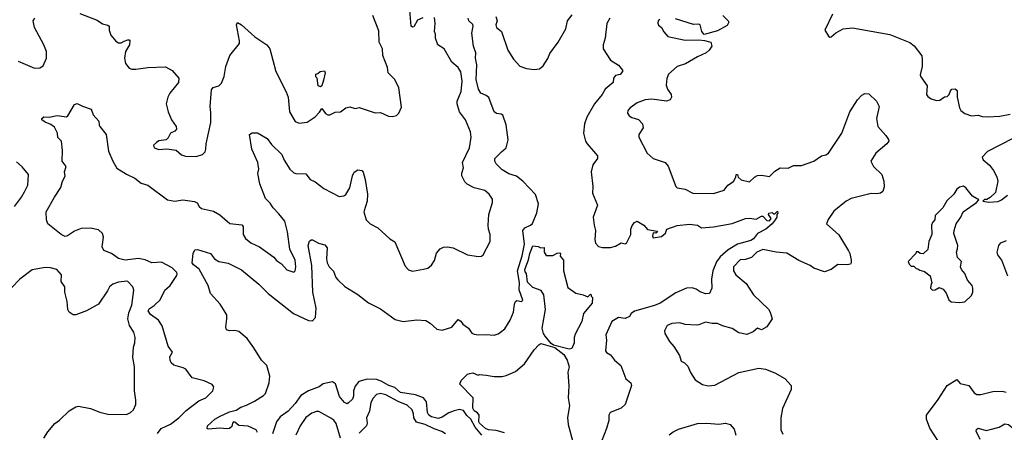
# Model space of a CAD drawing. Extents: x 1843161 to 1959474, y 907081 to 1016326.
# Tile 73 of 256: x 1870565 to 1877931, y 928376 to 931464. Entities that reach past the tile are written whole.
import ezdxf

# ---------------------------------------------------------------- set-up
doc = ezdxf.new("R2010")
doc.units = 0

msp = doc.modelspace()

# ---------------------------------------------------------------- linework, layer by layer
at = {"layer": '0CON20XD'}
for points in [[(1873581.3, 931478.7), (1873540.4, 931459.6), (1873515, 931411.4), (1873505, 931407.1), (1873495, 931416), (1873482.9, 931535)], [(1870553.3, 931153.3), (1870675, 931101.1), (1870715, 931103.6), (1870741.5, 931118.5), (1870766.9, 931175), (1870765.3, 931225.3), (1870746.4, 931276.4), (1870675.4, 931405), (1870667.3, 931455), (1870677.8, 931475)], [(1871807.7, 928847.7), (1871788.8, 928858.8), (1871718.3, 928878.3), (1871698.8, 928895), (1871690, 928915), (1871688.3, 928941.7), (1871707.5, 928975), (1871675, 929020), (1871631.7, 929171.7), (1871604, 929215), (1871545, 929257.1), (1871526.9, 929285), (1871535, 929300), (1871572, 929325), (1871615, 929368), (1871651.4, 929438.6), (1871690.6, 929475), (1871739.7, 929550.3), (1871742.5, 929565), (1871737.5, 929575), (1871705, 929606.9), (1871625, 929648.8), (1871555, 929644.1), (1871505, 929665.4), (1871455, 929676.1), (1871354.5, 929664.5), (1871305, 929675.6), (1871253, 929713), (1871195, 929736.2), (1871181.1, 929765), (1871193.3, 929835), (1871185, 929864), (1871155, 929890.5), (1871095.8, 929904.2), (1871025, 929900.8), (1870975, 929880), (1870922.5, 929845), (1870905, 929842), (1870875, 929856), (1870775.7, 929935.7), (1870765.6, 929965), (1870762.5, 930025), (1870825, 930136.7), (1870872.5, 930207.5), (1870886.2, 930255), (1870906.4, 930293.6), (1870901.2, 930325), (1870913.3, 930365), (1870883.8, 930405), (1870885.8, 930485), (1870878.8, 930555), (1870851.4, 930581.4), (1870847.1, 930615), (1870825, 930658.8), (1870799.3, 930679.3), (1870755, 930696), (1870731.2, 930715), (1870730, 930725), (1870745, 930736), (1870785, 930734), (1870845, 930745.7), (1870915, 930736.2), (1870926.2, 930745), (1870975, 930830), (1870995, 930836), (1871035, 930815.7), (1871098.8, 930795), (1871115, 930752.5), (1871157.5, 930705), (1871158.8, 930675), (1871165, 930663.3), (1871211.2, 930605), (1871229.5, 930479.5), (1871261.2, 930405), (1871293.2, 930353.2), (1871365, 930306.9), (1871427, 930277), (1871475, 930240.8), (1871525, 930225.8), (1871670, 930115), (1871725, 930106.5), (1871785, 930114.6), (1871872.5, 930102.5), (1871892.2, 930092.2), (1871908.9, 930065), (1871925, 930051.5), (1872015, 930030.6), (1872063.6, 930003.6), (1872137.3, 929937.3), (1872227.3, 929927.3), (1872236.7, 929915), (1872236.7, 929855), (1872255.3, 929825.3), (1872295, 929794.5), (1872360, 929765), (1872465.8, 929685.8), (1872487.5, 929662.5), (1872525, 929636.2), (1872565, 929591.2), (1872615, 929573.8), (1872626.2, 929585), (1872632, 929615), (1872625.6, 929664.4), (1872586.4, 929746.4), (1872568.1, 929875), (1872548.5, 929955), (1872505, 930011.5), (1872461.2, 930055), (1872440.2, 930090.2), (1872405.3, 930125.3), (1872360.9, 930235), (1872347, 930313), (1872353.3, 930345), (1872346.5, 930395), (1872302.2, 930495), (1872283.8, 930605), (1872303.6, 930616.4), (1872345, 930616.2), (1872415.8, 930575), (1872448.6, 930528.6), (1872526, 930456), (1872542.7, 930412.7), (1872585.5, 930345), (1872615, 930318.5), (1872631.5, 930311.5), (1872705, 930310), (1872738.9, 930268.9), (1872775, 930250), (1872839.5, 930199.5), (1872955, 930141.2), (1872990, 930145), (1873006.2, 930155), (1873035, 930206.7), (1873056, 930295), (1873068.3, 930321.7), (1873095, 930340), (1873125, 930335.8), (1873135, 930322.5), (1873148.7, 930268.7), (1873167.6, 930157.6), (1873165.6, 930105), (1873140, 930025), (1873156.2, 929965), (1873187.5, 929935), (1873245, 929906.7), (1873335, 929823.3), (1873371.7, 929801.7), (1873449.3, 929619.3), (1873475, 929592.5), (1873505, 929582.5), (1873587, 929597), (1873617.5, 929605), (1873645, 929627.5), (1873667.3, 929662.7), (1873683.4, 929716.6), (1873712.1, 929747.9), (1873735, 929762), (1873765, 929764.2), (1873807, 929757), (1873915, 929704), (1873998.8, 929691.2), (1874020, 929695), (1874032.5, 929705), (1874085.8, 929805), (1874085.6, 929855), (1874071.9, 929895), (1874069.2, 929925), (1874074.2, 930005.8), (1874102, 930095), (1874101.7, 930121.7), (1874078.3, 930158.3), (1874045, 930186.2), (1873965, 930205.8), (1873912.8, 930232.8), (1873895, 930250), (1873873.8, 930295), (1873873.9, 930316.1), (1873886.7, 930355), (1873878.8, 930395), (1873929.4, 930505), (1873942.2, 930585), (1873936.7, 930625), (1873900, 930715), (1873855.5, 930775), (1873838.5, 930835), (1873838.5, 930855), (1873867, 930927), (1873876.4, 931003.7), (1873865, 931072.5), (1873845.2, 931105.2), (1873797.7, 931145), (1873739.6, 931245), (1873693.5, 931275), (1873675.5, 931325), (1873677.1, 931355), (1873667.8, 931375), (1873673.6, 931435), (1873669.4, 931479.4)], [(1871015, 931510), (1871145, 931460.5), (1871185, 931433.5), (1871225, 931424), (1871234.2, 931414.2), (1871234.3, 931385), (1871247.3, 931347.3), (1871285, 931303.3), (1871305, 931290), (1871325, 931291.2), (1871347, 931303), (1871375, 931313.3), (1871385, 931312.5), (1871390, 931305), (1871386, 931275), (1871358, 931225), (1871349.2, 931175), (1871358, 931135), (1871385, 931100.8), (1871405, 931092.9), (1871433, 931093), (1871523.2, 931106.8), (1871655, 931112), (1871705, 931083.8), (1871755.8, 931025), (1871752.5, 930995), (1871689.2, 930915), (1871672.5, 930885), (1871662, 930835), (1871676.2, 930775), (1871702, 930715), (1871736, 930665), (1871738.8, 930645), (1871725, 930630), (1871692.5, 930615), (1871675, 930580), (1871660, 930565), (1871605, 930556.7), (1871587.5, 930545), (1871567.5, 930525), (1871572.5, 930505), (1871605, 930493.3), (1871665, 930496.7), (1871735, 930487.5), (1871775, 930452.5), (1871805, 930443.3), (1871885, 930440), (1871934.1, 930455.9), (1871953.3, 930475), (1871958.8, 930495), (1871961.2, 930535), (1871994.2, 930695), (1871995, 930770), (1871991.2, 930815), (1872000.3, 930939.7), (1872012.4, 930957.6), (1872055, 930968.6), (1872075, 930988), (1872095, 931038.8), (1872107.7, 931112.3), (1872136.9, 931195), (1872209.2, 931285), (1872210, 931305), (1872186.2, 931425), (1872195, 931442.5), (1872225, 931426.2), (1872324.5, 931334.5), (1872414, 931275), (1872437.5, 931245), (1872481.2, 931075), (1872558.8, 930925), (1872573.8, 930885), (1872582.9, 930775), (1872625, 930701.2), (1872655, 930690), (1872715, 930696.7), (1872775, 930736), (1872808.6, 930771.4), (1872825, 930800), (1872852.1, 930762.1), (1872871.2, 930751.2), (1872885, 930751.2), (1872925, 930771.2), (1872965, 930774.3), (1873005.8, 930804.2), (1873035, 930812), (1873075, 930800), (1873105, 930806.2), (1873225, 930767.5), (1873265, 930770), (1873325, 930742.5), (1873355, 930740), (1873385, 930747.5), (1873402.5, 930765), (1873420.7, 930809.3), (1873401.4, 930955), (1873372, 931015), (1873322, 931065), (1873315.8, 931105), (1873282.5, 931195), (1873279.2, 931245), (1873254.2, 931295), (1873251.7, 931381.7), (1873207.5, 931495)], [(1874170.8, 930475), (1874205, 930506), (1874219.5, 930565), (1874205, 930677.5), (1874179.3, 930749.3), (1874166.8, 930756.8), (1874131.6, 930761.6), (1874115, 930773.1), (1874075, 930881.4), (1874055, 930897.5), (1874015, 930914), (1873996.7, 930945), (1873980.4, 931015), (1873984.7, 931125), (1873976, 931175), (1873978.2, 931215), (1873960, 931265), (1873946.7, 931363.3), (1873958.9, 931415), (1873955, 931427.5), (1873925.7, 931455), (1873919.4, 931475)], [(1874127.1, 931487.1), (1874136.8, 931455), (1874128.1, 931425), (1874131.5, 931405), (1874169.6, 931375), (1874216, 931236), (1874258.8, 931168.8), (1874306, 931116), (1874357.8, 931097.8), (1874415, 931091.1), (1874453, 931097), (1874482.7, 931117.3), (1874517, 931173), (1874530.3, 931209.7), (1874593.6, 931296.4), (1874650, 931395), (1874663.7, 931456.3), (1874699.4, 931500.6)], [(1874979.6, 931475), (1874958.2, 931435), (1874944.4, 931325), (1874930, 931275), (1874931.1, 931245), (1874985, 931160.8), (1875045, 931124), (1875075.8, 931085.8), (1875076.1, 931076.1), (1875056.4, 931053.6), (1875022.9, 931045), (1875008.9, 931025), (1875004.3, 930995), (1874944.3, 930945), (1874923.1, 930905), (1874865.3, 930834.7), (1874807.5, 930735), (1874790, 930685), (1874783.1, 930615), (1874799.2, 930555), (1874810, 930535), (1874889.2, 930445), (1874887.1, 930425), (1874852.2, 930377.8), (1874841.1, 930325), (1874852.9, 930215), (1874851.3, 930165), (1874887.5, 930075), (1874855.9, 929985), (1874861.8, 929925), (1874873.1, 929885), (1874868.2, 929818.2), (1874872.2, 929792.2), (1874895, 929766.2), (1874925, 929758.6), (1874985, 929760), (1875022.2, 929767.8), (1875065, 929794.2), (1875095, 929787.5), (1875105, 929791.1), (1875137.3, 929855), (1875138, 929895), (1875147.3, 929922.7), (1875165, 929946.7), (1875185, 929956.7), (1875233.8, 929925), (1875263.1, 929893.1), (1875335, 929880), (1875338, 929875), (1875325, 929866.2), (1875305, 929867.5), (1875299.2, 929845), (1875305, 929830), (1875367.7, 929842.2), (1875396.9, 929865), (1875406.7, 929895), (1875485, 929922.5), (1875575, 929932.5), (1875635, 929925.8), (1875666.2, 929906.2), (1875755, 929913.3), (1875895, 929938.1), (1875995, 929976), (1876025, 929978.8), (1876075, 929970), (1876115, 929993.3), (1876125, 929993.3), (1876155, 929961.4), (1876175, 929959.2), (1876186.7, 929975), (1876167.5, 930005), (1876170, 930015), (1876195, 930020), (1876205, 930010), (1876215, 930010), (1876235, 930030), (1876237.5, 930015), (1876230, 930005), (1876230, 929985), (1876217.5, 929965), (1876193.8, 929935), (1876148, 929895), (1876085.4, 929864.6), (1876055, 929823.1), (1876035, 929811.9), (1875935, 929782.8), (1875865, 929742.5), (1875805, 929689.6), (1875779.3, 929650.7), (1875750.4, 929585), (1875740.9, 929520.9), (1875743.8, 929455), (1875725.8, 929414.2), (1875695, 929411.4), (1875655, 929427.5), (1875627.3, 929447.3), (1875595, 929456.2), (1875555, 929453.9), (1875475, 929418.5), (1875357.2, 929342.8), (1875314, 929325), (1875165, 929283.3), (1875140, 929265), (1875127.5, 929242.5), (1875095, 929227.6), (1875045, 929234.5), (1874994.2, 929205.8), (1874949.5, 929105), (1874954.5, 929065), (1874948.6, 928985), (1874955, 928974.3), (1874985, 928955.7), (1875015, 928915.7), (1875062.5, 928875), (1875099.2, 928775), (1875138, 928745), (1875142, 928725), (1875095.6, 928584.4), (1875065, 928556.2), (1874983.3, 928525), (1874973.8, 928505), (1874973.3, 928465), (1874956.2, 928405), (1874920, 928315)], [(1875355, 931466), (1875341.2, 931455), (1875338.3, 931438.3), (1875343.9, 931423.9), (1875367.5, 931405), (1875383.9, 931373.9), (1875415, 931338.8), (1875545, 931310), (1875645, 931314), (1875689.3, 931309.3), (1875736.4, 931296.4), (1875742.5, 931265), (1875723.3, 931235), (1875700, 931215), (1875635, 931185.8), (1875545.4, 931134.6), (1875485, 931112.5), (1875418.8, 931055), (1875405.8, 931024.2), (1875402.9, 930975), (1875411.4, 930945), (1875440, 930905), (1875441.2, 930885), (1875432.5, 930865), (1875405, 930854.3), (1875295, 930868.5), (1875245, 930864.4), (1875185, 930842.5), (1875131.2, 930805), (1875114, 930785), (1875113.3, 930765), (1875124.1, 930744.1), (1875145, 930731.2), (1875195, 930715.8), (1875224, 930685), (1875230, 930655), (1875196.2, 930605), (1875196.2, 930585), (1875260, 930465), (1875305, 930426.2), (1875364.2, 930404.2), (1875394.3, 930394.3), (1875417.6, 930367.6), (1875474, 930215), (1875484.5, 930204.5), (1875544.4, 930194.4), (1875600, 930165), (1875755, 930162.2), (1875835, 930189.2), (1875864.2, 930225.8), (1875906.1, 930253.9), (1875921.8, 930285), (1875925, 930306.2), (1875935, 930306.2), (1875940.4, 930285), (1875963.3, 930265), (1876025, 930251.1), (1876063.5, 930286.5), (1876085, 930298.1), (1876115, 930300.3), (1876175, 930289.6), (1876215, 930329.5), (1876255, 930355.5), (1876315, 930352.5), (1876355, 930372.9), (1876415, 930372.5), (1876505.4, 930404.6), (1876565, 930444.4), (1876595, 930451.3), (1876615.5, 930465), (1876716.9, 930615), (1876775.8, 930775), (1876832, 930865), (1876865, 930900), (1876887.9, 930912.1), (1876918.6, 930908.6), (1876976, 930855), (1876996, 930815), (1876976.2, 930725), (1876984.2, 930664.2), (1877046.1, 930596.1), (1877066.1, 930566.1), (1877066.7, 930555), (1877053.3, 930535), (1876970, 930465), (1876934, 930405), (1876954, 930365), (1877016.2, 930305), (1877030, 930255), (1877033.6, 930213.6), (1877022.3, 930177.7), (1877005, 930165.8), (1876975, 930159.4), (1876935, 930162.5), (1876895, 930153.3), (1876785, 930124.4), (1876748.6, 930105), (1876655, 930030.6), (1876612.6, 929967.4), (1876600, 929935)], [(1875824.5, 931494.5), (1875866.2, 931455), (1875871.2, 931445), (1875859.1, 931420.9), (1875785, 931380), (1875685, 931353.3), (1875668.8, 931375), (1875655.7, 931425), (1875645, 931430), (1875605, 931428.6), (1875470.3, 931470.3)], [(1876645.7, 931504.3), (1876587.5, 931385), (1876615, 931340), (1876625, 931333.3), (1876635, 931336.2), (1876670, 931365), (1876725, 931396), (1876795, 931404), (1877075, 931352), (1877223.4, 931293.4), (1877257.4, 931267.4), (1877313.2, 931193.2), (1877318.1, 931165), (1877315.7, 931114.3), (1877301.7, 931051.7), (1877306.7, 931035), (1877355, 930970), (1877350, 930905), (1877358.3, 930888.3), (1877385, 930871.2), (1877425, 930860), (1877449.3, 930860.7), (1877483, 930887), (1877505, 930890), (1877520, 930905), (1877528.3, 930931.7), (1877540, 930945), (1877565, 930947.5), (1877577.5, 930935), (1877577.5, 930885), (1877596.2, 930805), (1877606.7, 930785), (1877635, 930761.2), (1877685, 930743.3), (1877735, 930750), (1877765, 930740), (1877805, 930737.5), (1877897.1, 930742.9), (1877975, 930756.2)], [(1872815, 930962.5), (1872798.3, 930968.3), (1872790, 931025), (1872780, 931035), (1872780, 931055), (1872795, 931060), (1872813, 931077), (1872845, 931080), (1872850, 931065), (1872839.3, 931010.7), (1872825, 930970), (1872815, 930962.5)], [(1877995.8, 930575), (1877805, 930476.2), (1877766.7, 930435), (1877772.5, 930415), (1877821.2, 930375), (1877851.2, 930335), (1877875, 930287.5), (1877883.8, 930255), (1877865, 930170), (1877825, 930132.5), (1877801.7, 930118.3), (1877783, 930117), (1877770, 930105), (1877815, 930097.5), (1877885, 930103.3), (1877910, 930115), (1877955, 930150)], [(1872345.3, 928375), (1872335, 928393.3), (1872275, 928421.4), (1872205, 928427.9), (1872175, 928452.7), (1872165, 928454.4), (1872156.7, 928445), (1872152, 928418), (1872133.8, 928405), (1872115, 928400.6), (1872065, 928405.8), (1871975, 928398.8), (1871966.7, 928405), (1871970, 928425), (1872025, 928474), (1872065, 928495.8), (1872135, 928530), (1872185, 928542.5), (1872220.8, 928565), (1872261.8, 928578.3), (1872322.4, 928607.6), (1872390, 928650), (1872403.9, 928666.1), (1872431.9, 928745), (1872437.1, 928795), (1872414.2, 928875), (1872374.2, 928915), (1872318.1, 929008.1), (1872267.6, 929077.6), (1872205, 929130.8), (1872175, 929137.1), (1872134.2, 929134.2), (1872112.7, 929142.7), (1872106.2, 929165), (1872115.8, 929225), (1872114, 929255), (1872063.8, 929335), (1871992, 929415), (1871974.4, 929475), (1871906.9, 929596.9), (1871865, 929628.9), (1871854.4, 929645), (1871862.7, 929715), (1871875, 929741.2), (1871895, 929744), (1871993, 929713), (1872022.5, 929675), (1872055, 929654.3), (1872125, 929642), (1872225, 929592), (1872355.3, 929485.3), (1872424.3, 929415), (1872614.6, 929264.6), (1872725, 929213.1), (1872755, 929210), (1872777.8, 929235), (1872783.8, 929305), (1872758.6, 929425), (1872751.3, 929625), (1872724.3, 929775), (1872734, 929806), (1872745, 929817.5), (1872755, 929817.5), (1872801.2, 929791.2), (1872848.8, 929778.8), (1872865.9, 929755.9), (1872860, 929675), (1872865.6, 929645), (1872880.8, 929615), (1872912.1, 929582.1), (1872930, 929535), (1872945, 929516.7), (1872997.7, 929467.7), (1873095, 929408), (1873175.6, 929345.6), (1873265, 929300), (1873375, 929221.1), (1873435, 929205.6), (1873536.8, 929216.8), (1873602.7, 929212.7), (1873635, 929193.8), (1873685, 929148.8), (1873725, 929140.8), (1873797.6, 929162.4), (1873845, 929221.2), (1873865, 929208.8), (1873880, 929185), (1873924, 929155), (1873948.8, 929118.8), (1873965, 929110), (1873995.9, 929104.1), (1874055, 929108.8), (1874115, 929103.3), (1874145, 929112), (1874163.3, 929125), (1874195, 929151.2), (1874235.7, 929215), (1874260, 929275), (1874266.7, 929335), (1874275, 929354), (1874285, 929362), (1874320, 929355), (1874329.2, 929365), (1874302.6, 929442.6), (1874305, 929497.5), (1874289.1, 929585), (1874325, 929697.1), (1874343, 929785), (1874328.5, 929885), (1874344.4, 929905), (1874386.7, 929925), (1874401.2, 929938.8), (1874435, 930018.6), (1874446.4, 930085), (1874425.3, 930155), (1874329.1, 930255), (1874281.9, 930291.9), (1874225, 930309.4), (1874175, 930340), (1874129.2, 930385), (1874119.2, 930405), (1874120.8, 930425), (1874170.8, 930475)], [(1870525.3, 930064.7), (1870578.6, 930135), (1870600.6, 930175), (1870626.9, 930225), (1870630, 930305), (1870585, 930362.5), (1870540.9, 930400.9)], [(1877595, 929347.5), (1877635, 929352.5), (1877685, 929400), (1877696.7, 929425), (1877696.7, 929455), (1877690, 929475), (1877656.7, 929515), (1877636.7, 929565), (1877610, 929595), (1877603, 929613), (1877610, 929655), (1877580, 929685), (1877572.5, 929725), (1877581.7, 929748.3), (1877582.5, 929775), (1877553.9, 929863.9), (1877556.2, 929885), (1877570, 929935), (1877607.1, 929985), (1877624.4, 930025.6), (1877722.5, 930095), (1877740, 930115), (1877692.3, 930142.3), (1877642.5, 930205), (1877625, 930216.7), (1877595, 930211.2), (1877575, 930196.7), (1877553, 930157), (1877501.7, 930108.3), (1877472.5, 930055), (1877415, 929997.5), (1877412.5, 929965), (1877393.3, 929945), (1877386.7, 929925), (1877390, 929855), (1877367.5, 929805), (1877360, 929745), (1877325, 929712.5), (1877303, 929713), (1877287, 929727), (1877273, 929727), (1877270, 929715), (1877212.5, 929655), (1877220, 929635), (1877235, 929620), (1877255, 929620), (1877271.7, 929601.7), (1877285, 929600), (1877298.3, 929588.3), (1877335, 929580), (1877376.4, 929546.4), (1877390, 929495), (1877383, 929487), (1877380, 929455), (1877395, 929440), (1877415, 929442.5), (1877445, 929460), (1877475, 929447.5), (1877497, 929417), (1877516.7, 929366.7), (1877535, 929352.5), (1877595, 929347.5)], [(1876600, 929935), (1876692.8, 929852.8), (1876765.7, 929735), (1876775.8, 929715), (1876786.2, 929663.8), (1876786.7, 929645), (1876780, 929635), (1876755, 929628.8), (1876685, 929632), (1876635, 929594), (1876585, 929576.2), (1876506.7, 929605), (1876478.8, 929625), (1876395, 929661.1), (1876305, 929717.5), (1876225, 929723.1), (1876125, 929744), (1876080.8, 929725), (1876041.2, 929685), (1875995, 929667.9), (1875954.2, 929665.8), (1875905.8, 929615), (1875905.7, 929585), (1875922.9, 929555), (1875999.5, 929489.5), (1876055.8, 929405), (1876167.6, 929297.6), (1876180, 929275), (1876194, 929225), (1876154.2, 929165), (1876115, 929142.9), (1876085, 929155.6), (1876051.8, 929128.2), (1876005, 929107.8), (1875945, 929120.9), (1875895, 929152.9), (1875822.8, 929172.8), (1875785, 929190.6), (1875745, 929191.1), (1875695, 929201.2), (1875645, 929180), (1875625, 929178.8), (1875545, 929183.8), (1875503.9, 929196.1), (1875445, 929191.2), (1875410, 929175), (1875390, 929135), (1875392.5, 929115), (1875427.5, 929055), (1875458.3, 929018.3), (1875500.7, 928950.7), (1875515, 928907.5), (1875540, 928895), (1875565, 928870), (1875584.1, 928824.1), (1875618.8, 928768.8), (1875674.3, 928734.3), (1875715, 928724), (1875765, 928728.8), (1875945, 928824.4), (1876095, 928855.8), (1876145, 928848.8), (1876215, 928820.8), (1876289.1, 928779.1), (1876337, 928727), (1876335.6, 928695), (1876271.4, 928555), (1876259.4, 928485), (1876258.8, 928395), (1876275, 928362.5)], [(1874675, 928998.8), (1874558.9, 929028.9), (1874541.4, 929041.4), (1874495.7, 929095), (1874484.4, 929115), (1874474.3, 929155.7), (1874500, 929295), (1874485.6, 929405.6), (1874466.4, 929436.4), (1874405, 929459.2), (1874365, 929498.8), (1874357.5, 929565), (1874346.4, 929576.4), (1874344.5, 929595), (1874372.9, 929667.1), (1874380.6, 929715), (1874405, 929772.5), (1874445, 929766.7), (1874465, 929757.5), (1874488.3, 929758.3), (1874490, 929725), (1874505, 929700), (1874555, 929700), (1874585, 929717.5), (1874605, 929720), (1874610, 929715), (1874607.5, 929695), (1874633.8, 929665), (1874633.3, 929585), (1874665, 929460), (1874726.1, 929416.1), (1874780, 929405), (1874815, 929390), (1874835, 929410), (1874840, 929405), (1874840, 929395), (1874850, 929385), (1874847, 929343), (1874784.2, 929265.8), (1874770.8, 929205), (1874720.9, 929109.1), (1874714.2, 929084.2), (1874712.5, 929045), (1874695, 929003.3), (1874675, 928998.8)], [(1877957.1, 929545), (1877913.6, 929663.6), (1877884.1, 929704.1), (1877878.8, 929725), (1877891.2, 929775), (1877905, 929793.3), (1877948.8, 929811.2)], [(1870745, 928331.2), (1870775, 928380), (1870827.3, 928442.7), (1870862.5, 928467.5), (1870935, 928536.7), (1870984.1, 928565.9), (1871005, 928571.2), (1871095, 928554.4), (1871165, 928525.8), (1871225, 928512), (1871365, 928510), (1871395, 928524.2), (1871415.5, 928544.5), (1871434.3, 928585), (1871435, 928617.5), (1871423.1, 928685), (1871423.3, 928865), (1871412, 928935), (1871416, 929014), (1871426.8, 929045), (1871428.4, 929085), (1871420.4, 929125), (1871386.1, 929176.1), (1871375.3, 929225), (1871380.8, 929269.2), (1871405, 929327.5), (1871419.1, 929439.1), (1871412.5, 929465), (1871375, 929503.3), (1871365.9, 929505.9), (1871305, 929500), (1871262.5, 929485), (1871236.2, 929465), (1871222.5, 929435), (1871155.6, 929334.4), (1871065, 929286), (1870985, 929253.8), (1870965, 929253.8), (1870935, 929273.8), (1870926.2, 929295), (1870920.8, 929355), (1870902.5, 929425), (1870901.9, 929465), (1870876, 929505), (1870877.8, 929555), (1870844.2, 929594.2), (1870796.2, 929606.2), (1870755, 929608.1), (1870658, 929592), (1870567.3, 929522.7), (1870505, 929457.5)], [(1874192.2, 928372.2), (1874129.7, 928389.7), (1874072.5, 928395), (1874051.2, 928405), (1874004, 928445), (1873999, 928455), (1874001.8, 928505), (1873990.3, 928520.3), (1873965, 928535.7), (1873955, 928557.5), (1873958.6, 928635), (1873857.5, 928735), (1873867, 928763), (1873915, 928810), (1873933, 928817), (1873955, 928820), (1873995, 928802.5), (1874005, 928807.5), (1874055, 928803.8), (1874115, 928793.3), (1874175, 928793.3), (1874205, 928800), (1874275, 928830), (1874341.2, 928888.8), (1874415, 928994), (1874448.8, 929031.2), (1874465, 929040), (1874569.4, 929009.4), (1874635, 928958), (1874662, 928915), (1874676, 928865), (1874666.2, 928825), (1874673, 928723), (1874669.4, 928635), (1874678.9, 928575), (1874663.2, 928486.8), (1874668.9, 928435), (1874701.1, 928315)], [(1871595, 928366.1), (1871622.5, 928405), (1871692.9, 928437.1), (1871755, 928484.3), (1871810, 928540), (1871905, 928610.8), (1871958.8, 928635), (1872010, 928685), (1872017.5, 928715), (1872005, 928732.5), (1871945, 928760), (1871855, 928782.5), (1871807.7, 928847.7)], [(1874022.9, 928355), (1873973.5, 928413.5), (1873940, 928475), (1873910.9, 928500.9), (1873885, 928538.2), (1873855, 928545.4), (1873815, 928537.7), (1873775, 928521.5), (1873725, 928488.8), (1873695, 928479.6), (1873645, 928491.9), (1873626, 928505), (1873615.3, 928525), (1873608.9, 928605), (1873585.5, 928635), (1873527.5, 928655), (1873415, 928672.5), (1873371.2, 928711.2), (1873326.5, 928725), (1873269, 928759), (1873235, 928769.8), (1873165, 928773), (1873103.6, 928755), (1873075, 928722), (1873063.1, 928685), (1873063.1, 928646.9), (1873054.5, 928625), (1873025, 928595.6), (1873015, 928589.2), (1872995, 928597.8), (1872958.7, 928645), (1872928.7, 928738.7), (1872904.6, 928754.6), (1872835, 928739.2), (1872805, 928717.3), (1872725, 928686.2), (1872668.7, 928651.3), (1872625, 928590.9), (1872573.6, 928535), (1872515, 928491.5), (1872485.4, 928455), (1872455.4, 928365)], [(1877505, 928207.5), (1877375, 928406.2), (1877350, 928475), (1877349.2, 928505), (1877437.7, 928622.3), (1877502.7, 928727.3), (1877575, 928770), (1877602, 928742), (1877665.6, 928725.6), (1877705, 928671.2), (1877725, 928657.5), (1877755, 928658.1), (1877845, 928680), (1877915, 928683.2), (1877946.1, 928676.1)], [(1873750.8, 928365), (1873722.7, 928382.7), (1873665, 928401.3), (1873597.5, 928435), (1873532.7, 928452.8), (1873513.1, 928483.1), (1873511.2, 928515), (1873500.4, 928545), (1873465, 928579.1), (1873396.6, 928606.6), (1873305, 928656.5), (1873265, 928666.6), (1873235, 928657.5), (1873209.9, 928630.1), (1873191.9, 928598.1), (1873181.5, 928535), (1873159.7, 928485), (1873165.8, 928445), (1873160.3, 928425), (1873105, 928368.5)], [(1872965, 928330.8), (1872932.4, 928442.4), (1872915, 928467.5), (1872892.2, 928482.2), (1872802.3, 928532.3), (1872785, 928532.5), (1872749.8, 928520.2), (1872705, 928486), (1872662.9, 928425), (1872630.4, 928355)], [(1875425, 928357.8), (1875455, 928378.6), (1875495, 928398.1), (1875635, 928440.9), (1875705, 928444.3), (1875795, 928436.9), (1875845, 928443.1), (1875880, 928435), (1875909.7, 928399.7), (1875922.5, 928355)], [(1877751.5, 928321.5), (1877721.2, 928385), (1877722.7, 928397.3), (1877735, 928406), (1877795, 928389.2), (1877824.4, 928395.6), (1877893.3, 928413.3), (1877935, 928440), (1877962.5, 928435), (1878047.1, 928365)]]:
    msp.add_lwpolyline(points, dxfattribs=at)

doc.saveas('drawing.dxf')
